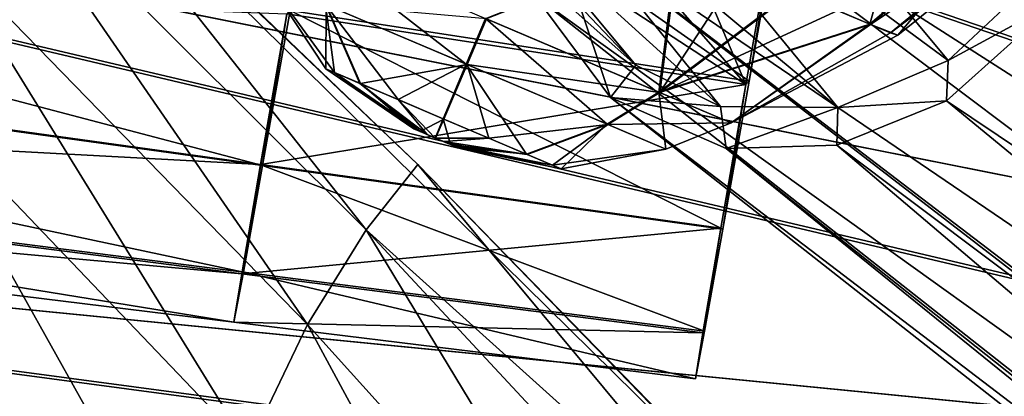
# Model space of a CAD drawing. Header units: metres. Extents: x 0 to 904, y -904 to 0.
# Tile 47 of 236: x 124 to 160, y -235 to -222. Entities that reach past the tile are written whole.
import ezdxf

# ---------------------------------------------------------------- set-up
doc = ezdxf.new("R2010")
doc.units = ezdxf.units.M

msp = doc.modelspace()

# ---------------------------------------------------------------- linework, layer by layer
at = {"layer": 'top'}
for points in [[(120.726181, -209.920883, 659.612854), (87.930153, -231.813843, 660.471436), (152.154388, -240.85585, 658.789612)], [(120.726181, -209.920883, 659.612854), (138.539627, -226.893631, 627.73877), (122.946396, -211.961044, 627.73877)], [(120.726181, -209.920883, 659.612854), (152.154388, -240.85585, 658.789612), (138.539627, -226.893631, 627.73877)], [(122.128288, -214.818054, 597.915833), (122.946396, -211.961044, 627.73877), (136.648972, -229.287674, 598.379517)], [(122.946396, -211.961044, 627.73877), (138.539627, -226.893631, 627.73877), (136.648972, -229.287674, 598.379517)], [(134.503464, -232.747971, 569.148621), (121.027908, -218.923294, 568.250854), (122.128288, -214.818054, 597.915833)], [(136.648972, -229.287674, 598.379517), (134.503464, -232.747971, 569.148621), (122.128288, -214.818054, 597.915833)], [(132.335861, -237.257553, 540.084961), (119.922714, -224.260864, 538.794067), (121.027908, -218.923294, 568.250854)], [(121.027908, -218.923294, 568.250854), (134.503464, -232.747971, 569.148621), (132.335861, -237.257553, 540.084961)], [(119.922714, -224.260864, 538.794067), (130.298477, -242.798218, 511.22699), (118.990807, -230.813339, 509.595123)], [(130.298477, -242.798218, 511.22699), (119.922714, -224.260864, 538.794067), (132.335861, -237.257553, 540.084961)], [(136.648972, -229.287674, 598.379517), (138.539627, -226.893631, 627.73877), (152.139038, -243.216583, 613.280212)], [(138.539627, -226.893631, 627.73877), (153.572556, -242.36409, 627.738831), (152.139038, -243.216583, 613.280212)], [(152.154388, -240.85585, 658.789612), (153.572556, -242.36409, 627.738831), (138.539627, -226.893631, 627.73877)], [(134.503464, -232.747971, 569.148621), (136.648972, -229.287674, 598.379517), (147.443512, -247.087906, 570.045776)], [(147.443512, -247.087906, 570.045776), (136.648972, -229.287674, 598.379517), (150.616287, -244.289398, 598.842834)], [(136.648972, -229.287674, 598.379517), (152.139038, -243.216583, 613.280212), (150.616287, -244.289398, 598.842834)], [(130.298477, -242.798218, 511.22699), (118.387329, -238.560318, 480.707062), (118.990807, -230.813339, 509.595123)], [(87.930153, -231.813843, 660.471436), (75.321487, -242.681458, 660.801575), (152.154388, -240.85585, 658.789612)], [(134.503464, -232.747971, 569.148621), (144.240845, -250.743134, 541.375), (132.335861, -237.257553, 540.084961)], [(144.240845, -250.743134, 541.375), (134.503464, -232.747971, 569.148621), (147.443512, -247.087906, 570.045776)]]:
    msp.add_3dface(points, dxfattribs=at)
at = {"layer": 'top0123413'}
for points in [[(599.026855, -599.023621, 106.499786), (74.938576, -244.304413, 117.34655), (244.305359, -74.93528, 117.346581)], [(74.938576, -244.304413, 117.34655), (75.496498, -229.329498, 117.524498), (244.305359, -74.93528, 117.346581)], [(244.305359, -74.93528, 117.346581), (75.496498, -229.329498, 117.524498), (229.33046, -75.495567, 117.524498)], [(75.496498, -229.329498, 117.524498), (213.60553, -77.537285, 117.693382), (229.33046, -75.495567, 117.524498)], [(229.476379, -77.234627, 120.501686), (76.680428, -244.304428, 120.325508), (244.305359, -76.679497, 120.325508)], [(76.680428, -244.304428, 120.325508), (592.962036, -609.72644, 109.443001), (244.305359, -76.679497, 120.325508)], [(77.234871, -229.483627, 120.501595), (76.680428, -244.304428, 120.325508), (229.476379, -77.234627, 120.501686)], [(79.254448, -213.927536, 120.668671), (77.234871, -229.483627, 120.501595), (229.476379, -77.234627, 120.501686)], [(75.496498, -229.329498, 117.524498), (77.538223, -213.604507, 117.693382), (213.60553, -77.537285, 117.693382)]]:
    msp.add_3dface(points, dxfattribs=at)
at = {"layer": 'top0123414'}
for points in [[(77.355217, -154.923752, 2078.537354), (69.426613, -171.687256, 2078.537354), (198.100021, -224.987061, 2176.059814)], [(200.184662, -220.579483, 2176.059814), (77.355217, -154.923752, 2078.537354), (198.100021, -224.987061, 2176.059814)], [(198.974319, -225.348053, 2173.059814), (71.844276, -172.68428, 2076.706299), (79.664001, -156.152008, 2076.706299)], [(201.019485, -221.0242, 2173.059814), (198.974319, -225.348053, 2173.059814), (79.664001, -156.152008, 2076.706299)], [(69.426613, -171.687256, 2078.537354), (63.179028, -189.147095, 2078.537354), (196.457367, -229.577713, 2176.059814)], [(198.100021, -224.987061, 2176.059814), (69.426613, -171.687256, 2078.537354), (196.457367, -229.577713, 2176.059814)], [(197.362762, -229.851532, 2173.059814), (65.682472, -189.903336, 2076.706299), (71.844276, -172.68428, 2076.706299)], [(198.974319, -225.348053, 2173.059814), (197.362762, -229.851532, 2173.059814), (71.844276, -172.68428, 2076.706299)], [(63.179028, -189.147095, 2078.537354), (58.672752, -207.135193, 2078.537354), (195.272552, -234.307266, 2176.059814)], [(196.457367, -229.577713, 2176.059814), (63.179028, -189.147095, 2078.537354), (195.272552, -234.307266, 2176.059814)], [(196.200363, -234.491287, 2173.059814), (61.238056, -207.643402, 2076.706299), (65.682472, -189.903336, 2076.706299)], [(197.362762, -229.851532, 2173.059814), (196.200363, -234.491287, 2173.059814), (65.682472, -189.903336, 2076.706299)], [(58.672752, -207.135193, 2078.537354), (55.951408, -225.478394, 2078.537354), (194.557022, -239.130142, 2176.059814)], [(195.272552, -234.307266, 2176.059814), (58.672752, -207.135193, 2078.537354), (194.557022, -239.130142, 2176.059814)], [(195.498398, -239.222626, 2173.059814), (58.554077, -225.733688, 2076.706299), (61.238056, -207.643402, 2076.706299)], [(196.200363, -234.491287, 2173.059814), (195.498398, -239.222626, 2173.059814), (61.238056, -207.643402, 2076.706299)], [(55.951408, -225.478394, 2078.537354), (55.041393, -244, 2078.537354), (194.317764, -244, 2176.059814)], [(194.557022, -239.130142, 2176.059814), (55.951408, -225.478394, 2078.537354), (194.317764, -244, 2176.059814)], [(195.263657, -244, 2173.059814), (57.656563, -244, 2076.706299), (58.554077, -225.733688, 2076.706299)], [(195.498398, -239.222626, 2173.059814), (195.263657, -244, 2173.059814), (58.554077, -225.733688, 2076.706299)]]:
    msp.add_3dface(points, dxfattribs=at)
at = {"layer": 'top0123422'}
for points in [[(149.283676, -203.814804, 1823.636597), (220.317657, -249.192581, 1945.643433), (153.300735, -202.193192, 1822.090942)], [(153.300735, -202.193192, 1822.090942), (225.538849, -248.94426, 1941.970581), (157.351822, -202.073257, 1819.921631)], [(220.317657, -249.192581, 1945.643433), (225.538849, -248.94426, 1941.970581), (153.300735, -202.193192, 1822.090942)], [(225.538849, -248.94426, 1941.970581), (229.27507, -250.602432, 1937.716309), (157.351822, -202.073257, 1819.921631)], [(157.351822, -202.073257, 1819.921631), (229.27507, -250.602432, 1937.716309), (161.578476, -203.939224, 1816.855957)], [(217.294296, -252.664078, 1951.23999), (149.283676, -203.814804, 1823.636597), (145.190781, -207.476639, 1824.401489)], [(217.294296, -252.664078, 1951.23999), (219.87558, -249.311234, 1945.881104), (149.283676, -203.814804, 1823.636597)], [(219.87558, -249.311234, 1945.881104), (220.317657, -249.192581, 1945.643433), (149.283676, -203.814804, 1823.636597)], [(145.190781, -207.476639, 1824.401489), (142.625961, -212.360245, 1823.837646), (213.410187, -257.582336, 1953.719116)], [(213.410187, -257.582336, 1953.719116), (217.294296, -252.664078, 1951.23999), (145.190781, -207.476639, 1824.401489)], [(157.95517, -223.088028, 1811.123169), (144.102737, -212.87207, 1777.055176), (147.216217, -210.17952, 1776.620239)], [(161.076843, -220.179153, 1810.586426), (157.95517, -223.088028, 1811.123169), (147.216217, -210.17952, 1776.620239)], [(146.523529, -223.262573, 1817.310791), (134.250168, -212.345551, 1780.797363), (137.680832, -213.944611, 1779.124146)], [(134.250168, -212.345551, 1780.797363), (146.523529, -223.262573, 1817.310791), (144.311035, -220.605896, 1819.592529)], [(142.625961, -212.360245, 1823.837646), (142.00235, -216.695145, 1822.432251), (209.537292, -262.620544, 1951.474365)], [(142.625961, -212.360245, 1823.837646), (209.537292, -262.620544, 1951.474365), (213.410187, -257.582336, 1953.719116)], [(153.923279, -224.814301, 1812.634766), (140.932892, -214.000778, 1777.919678), (144.102737, -212.87207, 1777.055176)], [(157.95517, -223.088028, 1811.123169), (153.923279, -224.814301, 1812.634766), (144.102737, -212.87207, 1777.055176)], [(149.630402, -224.773834, 1815.001099), (137.680832, -213.944611, 1779.124146), (140.932892, -214.000778, 1777.919678)], [(149.630402, -224.773834, 1815.001099), (146.523529, -223.262573, 1817.310791), (137.680832, -213.944611, 1779.124146)], [(153.923279, -224.814301, 1812.634766), (149.630402, -224.773834, 1815.001099), (140.932892, -214.000778, 1777.919678)], [(142.00235, -216.695145, 1822.432251), (206.797089, -266.098022, 1946.276245), (209.537292, -262.620544, 1951.474365)], [(206.797089, -266.098022, 1946.276245), (142.00235, -216.695145, 1822.432251), (206.784882, -266.562469, 1946.052246)], [(142.00235, -216.695145, 1822.432251), (142.82843, -220.714661, 1820.360352), (206.784882, -266.562469, 1946.052246)], [(161.989349, -220.908112, 1809.793213), (157.95517, -223.088028, 1811.123169), (161.076843, -220.179153, 1810.586426)], [(145.601959, -224.445755, 1817.338501), (142.82843, -220.714661, 1820.360352), (144.311035, -220.605896, 1819.592529)], [(145.601959, -224.445755, 1817.338501), (144.311035, -220.605896, 1819.592529), (146.523529, -223.262573, 1817.310791)], [(206.784882, -266.562469, 1946.052246), (142.82843, -220.714661, 1820.360352), (207.738678, -271.791534, 1942.508301)], [(142.82843, -220.714661, 1820.360352), (145.601959, -224.445755, 1817.338501), (207.738678, -271.791534, 1942.508301)], [(157.897018, -224.569611, 1810.557983), (161.989349, -220.908112, 1809.793213), (230.418243, -273.192383, 1932.031006)], [(161.989349, -220.908112, 1809.793213), (157.897018, -224.569611, 1810.557983), (157.95517, -223.088028, 1811.123169)], [(157.897018, -224.569611, 1810.557983), (153.923279, -224.814301, 1812.634766), (157.95517, -223.088028, 1811.123169)], [(149.630402, -224.773834, 1815.001099), (145.601959, -224.445755, 1817.338501), (146.523529, -223.262573, 1817.310791)], [(207.738678, -271.791534, 1942.508301), (145.601959, -224.445755, 1817.338501), (210.163605, -275.132813, 1938.293579)], [(145.601959, -224.445755, 1817.338501), (149.828873, -226.311584, 1814.272827), (210.163605, -275.132813, 1938.293579)], [(149.828873, -226.311584, 1814.272827), (145.601959, -224.445755, 1817.338501), (149.630402, -224.773834, 1815.001099)], [(153.884613, -226.19043, 1812.10144), (157.897018, -224.569611, 1810.557983), (222.336121, -277.569214, 1932.990601)], [(157.897018, -224.569611, 1810.557983), (153.884613, -226.19043, 1812.10144), (153.923279, -224.814301, 1812.634766)], [(222.336121, -277.569214, 1932.990601), (157.897018, -224.569611, 1810.557983), (230.418243, -273.192383, 1932.031006)], [(153.923279, -224.814301, 1812.634766), (149.828873, -226.311584, 1814.272827), (149.630402, -224.773834, 1815.001099)], [(153.884613, -226.19043, 1812.10144), (149.828873, -226.311584, 1814.272827), (153.923279, -224.814301, 1812.634766)], [(149.828873, -226.311584, 1814.272827), (153.884613, -226.19043, 1812.10144), (213.1996, -276.546234, 1934.21936)], [(210.163605, -275.132813, 1938.293579), (149.828873, -226.311584, 1814.272827), (213.1996, -276.546234, 1934.21936)], [(213.1996, -276.546234, 1934.21936), (153.884613, -226.19043, 1812.10144), (222.336121, -277.569214, 1932.990601)]]:
    msp.add_3dface(points, dxfattribs=at)
at = {"layer": 'top0123428'}
for points in [[(155.092697, -221.762299, 1793.199707), (152.268829, -220.56366, 1788.632202), (156.733307, -215.885086, 1786.339722)], [(160.204865, -217.358658, 1791.954834), (155.092697, -221.762299, 1793.199707), (156.733307, -215.885086, 1786.339722)], [(155.116425, -221.772369, 1803.992432), (160.234039, -217.371033, 1805.223022), (153.922272, -221.265488, 1806.433472)], [(156.123154, -222.165939, 1798.593506), (155.092697, -221.762299, 1793.199707), (160.204865, -217.358658, 1791.954834)], [(161.134979, -217.753448, 1801.968628), (160.234039, -217.371033, 1805.223022), (155.116425, -221.772369, 1803.992432)], [(161.434509, -217.880814, 1798.585815), (156.123154, -222.165939, 1798.593506), (160.204865, -217.358658, 1791.954834)], [(155.849274, -222.083435, 1801.345215), (161.134979, -217.753448, 1801.968628), (155.116425, -221.772369, 1803.992432)], [(161.434509, -217.880814, 1798.585815), (161.134979, -217.753448, 1801.968628), (155.849274, -222.083435, 1801.345215)], [(156.123154, -222.165939, 1798.593506), (161.434509, -217.880814, 1798.585815), (155.849274, -222.083435, 1801.345215)], [(147.370132, -224.246124, 1791.717407), (141.018463, -221.550049, 1788.87854), (148.050949, -218.7733, 1785.586304)], [(141.061356, -221.568253, 1808.375854), (147.400452, -224.258987, 1805.50415), (148.108276, -218.797638, 1811.642212)], [(147.370132, -224.246124, 1791.717407), (148.050949, -218.7733, 1785.586304), (152.268829, -220.56366, 1788.632202)], [(148.108276, -218.797638, 1811.642212), (147.400452, -224.258987, 1805.50415), (150.349548, -219.748993, 1810.333374)], [(135.15567, -221.038437, 1793.034058), (134.679352, -218.859299, 1791.750366), (140.311447, -223.226898, 1790.698364)], [(134.679352, -218.859299, 1791.750366), (141.018463, -221.550049, 1788.87854), (140.311447, -223.226898, 1790.698364)], [(147.400452, -224.258987, 1805.50415), (152.312698, -220.582275, 1808.574585), (150.349548, -219.748993, 1810.333374)], [(135.180359, -221.04892, 1804.247192), (133.030243, -220.136261, 1798.646118), (135.169586, -223.399277, 1798.638428)], [(135.169586, -223.399277, 1798.638428), (133.030243, -220.136261, 1798.646118), (135.493134, -223.536606, 1796.846924)], [(133.030243, -220.136261, 1798.646118), (135.15567, -221.038437, 1793.034058), (135.493134, -223.536606, 1796.846924)], [(155.092697, -221.762299, 1793.199707), (147.370132, -224.246124, 1791.717407), (152.268829, -220.56366, 1788.632202)], [(147.400452, -224.258987, 1805.50415), (153.922272, -221.265488, 1806.433472), (152.312698, -220.582275, 1808.574585)], [(135.493134, -223.536606, 1796.846924), (135.15567, -221.038437, 1793.034058), (136.422485, -223.931091, 1795.325684)], [(135.15567, -221.038437, 1793.034058), (137.816498, -224.522842, 1794.306152), (136.422485, -223.931091, 1795.325684)], [(135.15567, -221.038437, 1793.034058), (140.311447, -223.226898, 1790.698364), (137.816498, -224.522842, 1794.306152)], [(135.180359, -221.04892, 1804.247192), (135.169586, -223.399277, 1798.638428), (136.437103, -223.937317, 1801.944458)], [(135.180359, -221.04892, 1804.247192), (140.346405, -223.24173, 1806.55603), (141.061356, -221.568253, 1808.375854)], [(140.346405, -223.24173, 1806.55603), (135.180359, -221.04892, 1804.247192), (136.437103, -223.937317, 1801.944458)], [(155.116425, -221.772369, 1803.992432), (153.922272, -221.265488, 1806.433472), (147.400452, -224.258987, 1805.50415)], [(140.311447, -223.226898, 1790.698364), (141.018463, -221.550049, 1788.87854), (145.477417, -225.419678, 1793.007324)], [(141.061356, -221.568253, 1808.375854), (140.346405, -223.24173, 1806.55603), (147.400452, -224.258987, 1805.50415)], [(141.018463, -221.550049, 1788.87854), (147.370132, -224.246124, 1791.717407), (145.477417, -225.419678, 1793.007324)], [(150.013672, -225.36821, 1798.603882), (147.370132, -224.246124, 1791.717407), (155.092697, -221.762299, 1793.199707)], [(150.013672, -225.36821, 1798.603882), (155.116425, -221.772369, 1803.992432), (147.400452, -224.258987, 1805.50415)], [(156.123154, -222.165939, 1798.593506), (150.013672, -225.36821, 1798.603882), (155.092697, -221.762299, 1793.199707)], [(155.849274, -222.083435, 1801.345215), (155.116425, -221.772369, 1803.992432), (150.013672, -225.36821, 1798.603882)], [(156.123154, -222.165939, 1798.593506), (155.849274, -222.083435, 1801.345215), (150.013672, -225.36821, 1798.603882)], [(135.169586, -223.399277, 1798.638428), (138.394791, -225.5952, 1798.629272), (136.437103, -223.937317, 1801.944458)], [(138.394791, -225.5952, 1798.629272), (135.169586, -223.399277, 1798.638428), (138.454193, -225.620422, 1798.300781)], [(135.169586, -223.399277, 1798.638428), (135.493134, -223.536606, 1796.846924), (138.454193, -225.620422, 1798.300781)], [(136.437103, -223.937317, 1801.944458), (139.492233, -225.234085, 1803.31189), (140.346405, -223.24173, 1806.55603)], [(140.311447, -223.226898, 1790.698364), (139.471573, -225.225327, 1793.942505), (137.816498, -224.522842, 1794.306152)], [(139.471573, -225.225327, 1793.942505), (140.311447, -223.226898, 1790.698364), (142.526657, -226.522125, 1795.309814)], [(139.492233, -225.234085, 1803.31189), (141.147308, -225.936615, 1802.948364), (140.346405, -223.24173, 1806.55603)], [(140.311447, -223.226898, 1790.698364), (145.477417, -225.419678, 1793.007324), (142.526657, -226.522125, 1795.309814)], [(140.346405, -223.24173, 1806.55603), (145.50209, -225.430161, 1804.220337), (147.400452, -224.258987, 1805.50415)], [(140.346405, -223.24173, 1806.55603), (141.147308, -225.936615, 1802.948364), (145.50209, -225.430161, 1804.220337)], [(138.454193, -225.620422, 1798.300781), (135.493134, -223.536606, 1796.846924), (138.624832, -225.692856, 1798.022095)], [(135.493134, -223.536606, 1796.846924), (136.422485, -223.931091, 1795.325684), (138.624832, -225.692856, 1798.022095)], [(138.624832, -225.692856, 1798.022095), (136.422485, -223.931091, 1795.325684), (138.880569, -225.801407, 1797.835693)], [(136.422485, -223.931091, 1795.325684), (137.816498, -224.522842, 1794.306152), (138.880569, -225.801407, 1797.835693)], [(138.394791, -225.5952, 1798.629272), (138.627609, -225.694031, 1799.235229), (136.437103, -223.937317, 1801.944458)], [(136.437103, -223.937317, 1801.944458), (138.627609, -225.694031, 1799.235229), (139.492233, -225.234085, 1803.31189)], [(145.477417, -225.419678, 1793.007324), (147.370132, -224.246124, 1791.717407), (147.627487, -226.332321, 1798.608276)], [(147.370132, -224.246124, 1791.717407), (150.013672, -225.36821, 1798.603882), (147.627487, -226.332321, 1798.608276)], [(138.880569, -225.801407, 1797.835693), (137.816498, -224.522842, 1794.306152), (139.182556, -225.929581, 1797.769287)], [(137.816498, -224.522842, 1794.306152), (139.471573, -225.225327, 1793.942505), (139.182556, -225.929581, 1797.769287)], [(147.400452, -224.258987, 1805.50415), (145.50209, -225.430161, 1804.220337), (150.013672, -225.36821, 1798.603882)], [(138.627609, -225.694031, 1799.235229), (139.18634, -225.931198, 1799.485107), (139.492233, -225.234085, 1803.31189)], [(139.182556, -225.929581, 1797.769287), (139.471573, -225.225327, 1793.942505), (139.74144, -226.166809, 1798.019165)], [(139.492233, -225.234085, 1803.31189), (139.18634, -225.931198, 1799.485107), (141.147308, -225.936615, 1802.948364)], [(139.471573, -225.225327, 1793.942505), (142.526657, -226.522125, 1795.309814), (139.74144, -226.166809, 1798.019165)], [(138.394791, -225.5952, 1798.629272), (138.454193, -225.620422, 1798.300781), (138.627609, -225.694031, 1799.235229)], [(138.454193, -225.620422, 1798.300781), (138.624832, -225.692856, 1798.022095), (138.627609, -225.694031, 1799.235229)], [(141.147308, -225.936615, 1802.948364), (142.54129, -226.52832, 1801.928711), (145.50209, -225.430161, 1804.220337)], [(142.526657, -226.522125, 1795.309814), (145.477417, -225.419678, 1793.007324), (143.794159, -227.06012, 1798.615967)], [(145.50209, -225.430161, 1804.220337), (142.54129, -226.52832, 1801.928711), (143.470642, -226.922806, 1800.407593)], [(143.470642, -226.922806, 1800.407593), (147.627487, -226.332321, 1798.608276), (145.50209, -225.430161, 1804.220337)], [(145.477417, -225.419678, 1793.007324), (147.627487, -226.332321, 1798.608276), (143.794159, -227.06012, 1798.615967)], [(145.50209, -225.430161, 1804.220337), (147.627487, -226.332321, 1798.608276), (150.013672, -225.36821, 1798.603882)], [(138.627609, -225.694031, 1799.235229), (138.624832, -225.692856, 1798.022095), (138.880569, -225.801407, 1797.835693)], [(138.627609, -225.694031, 1799.235229), (138.880569, -225.801407, 1797.835693), (139.18634, -225.931198, 1799.485107)], [(138.880569, -225.801407, 1797.835693), (139.182556, -225.929581, 1797.769287), (139.18634, -225.931198, 1799.485107)], [(139.18634, -225.931198, 1799.485107), (139.182556, -225.929581, 1797.769287), (139.74144, -226.166809, 1798.019165)], [(139.18634, -225.931198, 1799.485107), (139.488388, -226.059402, 1799.418945), (141.147308, -225.936615, 1802.948364)], [(139.488388, -226.059402, 1799.418945), (139.18634, -225.931198, 1799.485107), (139.74144, -226.166809, 1798.019165)], [(141.147308, -225.936615, 1802.948364), (139.488388, -226.059402, 1799.418945), (142.54129, -226.52832, 1801.928711)], [(139.488388, -226.059402, 1799.418945), (139.744141, -226.167969, 1799.2323), (142.54129, -226.52832, 1801.928711)], [(139.74144, -226.166809, 1798.019165), (139.744141, -226.167969, 1799.2323), (139.488388, -226.059402, 1799.418945)], [(139.74144, -226.166809, 1798.019165), (142.526657, -226.522125, 1795.309814), (139.974106, -226.265579, 1798.625122)], [(139.974106, -226.265579, 1798.625122), (139.914734, -226.240372, 1798.953613), (139.74144, -226.166809, 1798.019165)], [(139.914734, -226.240372, 1798.953613), (139.744141, -226.167969, 1799.2323), (139.74144, -226.166809, 1798.019165)], [(142.54129, -226.52832, 1801.928711), (139.744141, -226.167969, 1799.2323), (143.470642, -226.922806, 1800.407593)], [(139.744141, -226.167969, 1799.2323), (139.914734, -226.240372, 1798.953613), (143.470642, -226.922806, 1800.407593)], [(143.470642, -226.922806, 1800.407593), (139.914734, -226.240372, 1798.953613), (139.974106, -226.265579, 1798.625122)], [(139.974106, -226.265579, 1798.625122), (143.794159, -227.06012, 1798.615967), (143.470642, -226.922806, 1800.407593)], [(142.526657, -226.522125, 1795.309814), (143.794159, -227.06012, 1798.615967), (139.974106, -226.265579, 1798.625122)], [(143.794159, -227.06012, 1798.615967), (147.627487, -226.332321, 1798.608276), (143.470642, -226.922806, 1800.407593)]]:
    msp.add_3dface(points, dxfattribs=at)
at = {"layer": 'top0123430'}
for points in [[(132.859741, -226.936264, 1314.191284), (78.343315, -219.395508, 1312.002197), (79.502243, -212.896103, 1307.426392)], [(133.872345, -221.25737, 1310.197144), (132.859741, -226.936264, 1314.191284), (79.502243, -212.896103, 1307.426392)], [(132.786972, -226.899551, 1342.260376), (78.262657, -219.338043, 1344.16272), (77.472565, -223.925842, 1337.487305)], [(132.155701, -230.838638, 1319.843384), (77.538712, -223.855331, 1318.459961), (78.343315, -219.395508, 1312.002197)], [(132.786972, -226.899551, 1342.260376), (133.747345, -221.390488, 1346.160767), (78.262657, -219.338043, 1344.16272)], [(132.859741, -226.936264, 1314.191284), (132.155701, -230.838638, 1319.843384), (78.343315, -219.395508, 1312.002197)], [(133.872345, -221.25737, 1310.197144), (133.747345, -221.390488, 1346.160767), (132.859741, -226.936264, 1314.191284)], [(133.747345, -221.390488, 1346.160767), (132.786972, -226.899551, 1342.260376), (132.859741, -226.936264, 1314.191284)], [(131.810669, -232.662827, 1328.126831), (77.142448, -225.950531, 1327.961182), (77.538712, -223.855331, 1318.459961)], [(132.155701, -230.838638, 1319.843384), (131.810669, -232.662827, 1328.126831), (77.538712, -223.855331, 1318.459961)], [(132.098038, -230.90007, 1336.432007), (77.472565, -223.925842, 1337.487305), (77.142448, -225.950531, 1327.961182)], [(132.098038, -230.90007, 1336.432007), (132.786972, -226.899551, 1342.260376), (77.472565, -223.925842, 1337.487305)], [(131.810669, -232.662827, 1328.126831), (132.098038, -230.90007, 1336.432007), (77.142448, -225.950531, 1327.961182)], [(132.786972, -226.899551, 1342.260376), (132.098038, -230.90007, 1336.432007), (132.155701, -230.838638, 1319.843384)], [(132.859741, -226.936264, 1314.191284), (132.786972, -226.899551, 1342.260376), (132.155701, -230.838638, 1319.843384)], [(132.155701, -230.838638, 1319.843384), (132.098038, -230.90007, 1336.432007), (131.810669, -232.662827, 1328.126831)]]:
    msp.add_3dface(points, dxfattribs=at)
at = {"layer": 'top0123432'}
for points in [[(150.676559, -223.841705, 1311.053467), (133.87233, -221.257477, 1310.197144), (135.319016, -213.081329, 1308.415527)], [(152.05751, -216.037048, 1309.35376), (150.676559, -223.841705, 1311.053467), (135.319016, -213.081329, 1308.415527)], [(146.892792, -215.311081, 1347.422485), (145.243835, -217.894928, 1347.25769), (150.557327, -223.967926, 1345.402588)], [(151.922607, -216.196655, 1347.169067), (146.892792, -215.311081, 1347.422485), (150.557327, -223.967926, 1345.402588)], [(151.922607, -216.196655, 1347.169067), (150.557327, -223.967926, 1345.402588), (150.676559, -223.841705, 1311.053467)], [(152.05751, -216.037048, 1309.35376), (151.922607, -216.196655, 1347.169067), (150.676559, -223.841705, 1311.053467)], [(150.557327, -223.967926, 1345.402588), (145.243835, -217.894928, 1347.25769), (142.24765, -218.550827, 1347.185791)], [(150.557327, -223.967926, 1345.402588), (142.24765, -218.550827, 1347.185791), (133.747482, -221.389664, 1346.161133)], [(149.708847, -229.268875, 1314.869995), (132.859406, -226.938187, 1314.193237), (133.87233, -221.257477, 1310.197144)], [(132.859406, -226.938187, 1314.193237), (133.747482, -221.389664, 1346.161133), (133.87233, -221.257477, 1310.197144)], [(150.676559, -223.841705, 1311.053467), (149.708847, -229.268875, 1314.869995), (133.87233, -221.257477, 1310.197144)], [(150.557327, -223.967926, 1345.402588), (133.747482, -221.389664, 1346.161133), (132.78775, -226.895096, 1342.264893)], [(132.78775, -226.895096, 1342.264893), (133.747482, -221.389664, 1346.161133), (132.859406, -226.938187, 1314.193237)], [(150.676559, -223.841705, 1311.053467), (150.557327, -223.967926, 1345.402588), (149.708847, -229.268875, 1314.869995)], [(149.639633, -229.232147, 1341.67688), (150.557327, -223.967926, 1345.402588), (132.78775, -226.895096, 1342.264893)], [(150.557327, -223.967926, 1345.402588), (149.639633, -229.232147, 1341.67688), (149.708847, -229.268875, 1314.869995)], [(149.639633, -229.232147, 1341.67688), (132.78775, -226.895096, 1342.264893), (132.098083, -230.899811, 1336.432617)], [(132.098083, -230.899811, 1336.432617), (132.78775, -226.895096, 1342.264893), (132.15567, -230.838806, 1319.84375)], [(132.15567, -230.838806, 1319.84375), (132.78775, -226.895096, 1342.264893), (132.859406, -226.938187, 1314.193237)], [(149.036209, -232.997131, 1320.271362), (132.15567, -230.838806, 1319.84375), (132.859406, -226.938187, 1314.193237)], [(149.708847, -229.268875, 1314.869995), (149.036209, -232.997131, 1320.271362), (132.859406, -226.938187, 1314.193237)], [(148.981247, -233.055359, 1336.106445), (149.639633, -229.232147, 1341.67688), (132.098083, -230.899811, 1336.432617)], [(149.639633, -229.232147, 1341.67688), (148.981247, -233.055359, 1336.106445), (149.036209, -232.997131, 1320.271362)], [(149.708847, -229.268875, 1314.869995), (149.639633, -229.232147, 1341.67688), (149.036209, -232.997131, 1320.271362)], [(148.707031, -234.737411, 1328.178345), (131.810669, -232.662842, 1328.127197), (132.15567, -230.838806, 1319.84375)], [(131.810669, -232.662842, 1328.127197), (132.098083, -230.899811, 1336.432617), (132.15567, -230.838806, 1319.84375)], [(148.981247, -233.055359, 1336.106445), (132.098083, -230.899811, 1336.432617), (131.810669, -232.662842, 1328.127197)], [(149.036209, -232.997131, 1320.271362), (148.707031, -234.737411, 1328.178345), (132.15567, -230.838806, 1319.84375)], [(148.707031, -234.737411, 1328.178345), (148.981247, -233.055359, 1336.106445), (131.810669, -232.662842, 1328.127197)], [(149.036209, -232.997131, 1320.271362), (148.981247, -233.055359, 1336.106445), (148.707031, -234.737411, 1328.178345)]]:
    msp.add_3dface(points, dxfattribs=at)

doc.saveas('drawing.dxf')
